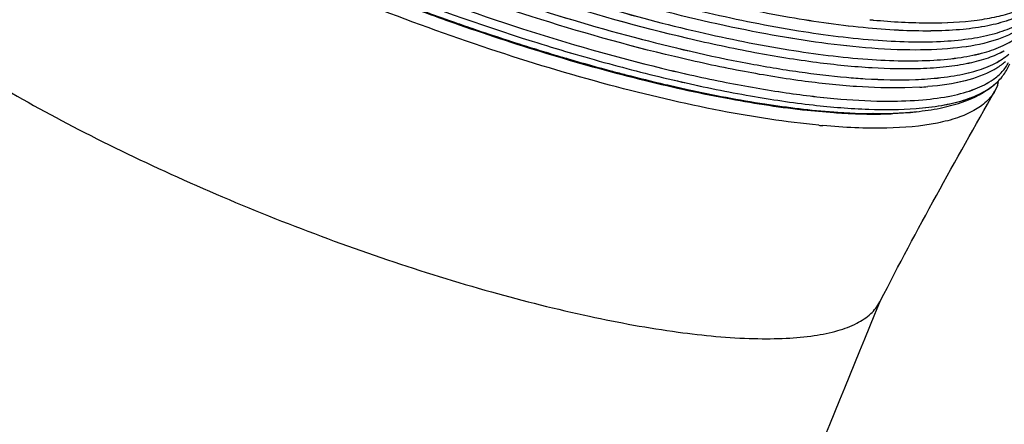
# Model space of a CAD drawing. Header units: inches. Extents: x 0 to 17, y 0 to 11.
# Tile 24 of 37: x 13.087 to 13.688, y 6.09 to 6.337. Entities that reach past the tile are written whole.
import ezdxf

# ---------------------------------------------------------------- set-up
doc = ezdxf.new("R2010")
doc.units = ezdxf.units.IN
doc.header["$LTSCALE"] = 0.935
doc.header["$MEASUREMENT"] = 0
doc.layers.get('0').update_dxf_attribs({"linetype": 'CONTINUOUS'})

msp = doc.modelspace()

# ---------------------------------------------------------------- linework, layer by layer
at = {"color": 7, "linetype": 'Continuous'}
for p, q in [((13.35188, 6.33538), (13.35248, 6.33518)), ((13.35188, 6.33538), (13.35248, 6.33517)), ((13.68778, 6.31775), (13.68755, 6.31762)), ((13.68119, 6.30612), (13.68101, 6.30601)), ((13.63635, 6.29555), (13.62708, 6.29517)), ((13.63635, 6.29554), (13.62708, 6.29517)), ((13.6836, 6.29657), (13.68203, 6.29322)), ((13.56757, 6.28153), (13.58387, 6.28008)), ((13.60767, 6.27965), (13.60786, 6.27965)), ((13.60846, 6.27919), (13.60864, 6.27919)), ((13.61972, 6.27945), (13.62934, 6.28012)), ((13.61188, 6.16467), (13.61229, 6.16546)), ((13.61188, 6.16467), (13.6123, 6.16546)), ((13.61196, 6.16464), (13.6123, 6.16546))]:
    msp.add_line(p, q, dxfattribs=at)
for centre, radius, start, end in [((13.65229, 6.82064), 0.48618, 264.50295, 264.76267), ((13.65226, 6.82057), 0.4861, 264.50501, 264.76178), ((13.78393, 7.55311), 1.29205, 252.76, 253.30305), ((13.7839, 7.55303), 1.29196, 252.76025, 253.30333), ((13.62525, 6.52776), 0.22766, 272.10372, 273.96995), ((13.62524, 6.52763), 0.22752, 272.10955, 273.97655), ((13.66119, 6.30504), 0.02396, 341.22537, 344.93321), ((13.69697, 7.22455), 0.95211, 256.8778, 257.73045), ((13.69692, 7.22441), 0.95196, 256.87845, 257.7312), ((13.62411, 6.49823), 0.20305, 273.45803, 274.83369), ((13.62412, 6.49835), 0.20318, 273.45162, 274.8267), ((13.65999, 6.32286), 0.03367, 310.10008, 311.01065), ((13.65671, 6.32663), 0.03867, 311.00917, 311.66601), ((13.66142, 6.30496), 0.02372, 339.26901, 341.22031), ((13.6134, 6.45015), 0.17078, 275.3554, 277.10353), ((13.60799, 6.55114), 0.27196, 270.13765, 270.90409), ((13.60838, 6.52825), 0.24906, 270.89724, 272.14063), ((13.60901, 6.51023), 0.23103, 272.15011, 272.65697), ((13.61897, 6.74139), 0.47111, 264.60021, 264.90265)]:
    msp.add_arc(centre, radius, start, end, dxfattribs=at)
for points, knots in [([(12.94438, 6.42781), (12.94355, 6.42491), (12.94306, 6.41826), (12.94571, 6.40783), (12.95141, 6.39657), (12.9601, 6.38448), (12.9717, 6.3716), (12.99211, 6.35245), (13.02444, 6.3277), (13.07056, 6.29822), (13.12436, 6.26862), (13.18384, 6.24002), (13.22559, 6.22244), (13.24704, 6.21401)], [0, 0, 0, 0, 0.02362, 0.050768, 0.08318, 0.121754, 0.166836, 0.218451, 0.340318, 0.48435, 0.646032, 0.81992, 1, 1, 1, 1]), ([(13.70071, 6.34093), (13.69744, 6.33908), (13.68991, 6.33588), (13.67709, 6.33261), (13.66198, 6.33053), (13.6447, 6.32964), (13.62533, 6.32995), (13.59569, 6.33205), (13.55452, 6.33791), (13.50127, 6.34914), (13.44383, 6.36457), (13.38387, 6.38376), (13.34356, 6.39862), (13.32329, 6.40659)], [0, 0, 0, 0, 0.028851, 0.062605, 0.101624, 0.146023, 0.195747, 0.250621, 0.374699, 0.515476, 0.66939, 0.83236, 1, 1, 1, 1]), ([(13.70073, 6.34092), (13.69747, 6.33908), (13.68994, 6.33587), (13.67711, 6.33261), (13.66201, 6.33052), (13.64472, 6.32963), (13.62536, 6.32994), (13.59572, 6.33205), (13.55455, 6.3379), (13.5013, 6.34913), (13.44385, 6.36456), (13.38389, 6.38375), (13.34358, 6.39861), (13.32332, 6.40658)], [0, 0, 0, 0, 0.028851, 0.062604, 0.101624, 0.146023, 0.195747, 0.250621, 0.374699, 0.515476, 0.669391, 0.832361, 1, 1, 1, 1]), ([(13.3206, 6.39978), (13.34169, 6.39149), (13.3836, 6.37607), (13.44586, 6.35635), (13.50521, 6.34075), (13.55979, 6.32976), (13.60161, 6.32444), (13.63134, 6.32304), (13.65042, 6.32334), (13.66718, 6.32495), (13.68151, 6.32784), (13.69332, 6.33202), (13.69996, 6.33597), (13.70267, 6.33819)], [0, 0, 0, 0, 0.171903, 0.338593, 0.495183, 0.637164, 0.760663, 0.814536, 0.862788, 0.90529, 0.942072, 0.973415, 1, 1, 1, 1]), ([(13.32063, 6.39977), (13.34172, 6.39148), (13.38362, 6.37607), (13.44587, 6.35635), (13.50521, 6.34075), (13.55979, 6.32976), (13.60161, 6.32444), (13.63134, 6.32303), (13.65042, 6.32334), (13.66718, 6.32494), (13.68151, 6.32784), (13.69333, 6.33201), (13.69997, 6.33596), (13.70269, 6.33817)], [0, 0, 0, 0, 0.171889, 0.338567, 0.49515, 0.637127, 0.760628, 0.814505, 0.862761, 0.905269, 0.942058, 0.973408, 1, 1, 1, 1]), ([(13.59925, 6.31993), (13.57891, 6.32179), (13.53527, 6.3285), (13.46708, 6.34449), (13.39365, 6.36664), (13.34379, 6.38474), (13.31858, 6.39465)], [0, 0, 0, 0, 0.210373, 0.453969, 0.720921, 1, 1, 1, 1]), ([(13.59927, 6.31992), (13.57894, 6.32179), (13.53529, 6.3285), (13.46711, 6.34448), (13.39368, 6.36663), (13.34382, 6.38473), (13.3186, 6.39464)], [0, 0, 0, 0, 0.210373, 0.45397, 0.720922, 1, 1, 1, 1]), ([(13.63661, 6.30682), (13.6268, 6.30648), (13.60562, 6.30698), (13.57191, 6.31039), (13.53441, 6.31648), (13.4784, 6.32846), (13.40399, 6.34946), (13.3443, 6.37075), (13.31387, 6.38271)], [0, 0, 0, 0, 0.088329, 0.190335, 0.304791, 0.430107, 0.705637, 1, 1, 1, 1]), ([(13.63661, 6.30681), (13.6268, 6.30648), (13.60562, 6.30698), (13.57191, 6.31039), (13.53441, 6.31648), (13.47841, 6.32846), (13.404, 6.34945), (13.34433, 6.37074), (13.31389, 6.3827)], [0, 0, 0, 0, 0.088339, 0.190351, 0.304811, 0.430128, 0.70565, 1, 1, 1, 1]), ([(13.31589, 6.38784), (13.33687, 6.37959), (13.37856, 6.36426), (13.44049, 6.34464), (13.49953, 6.32912), (13.55383, 6.31817), (13.59544, 6.31288), (13.62502, 6.31147), (13.64401, 6.31177), (13.6607, 6.31336), (13.67496, 6.31623), (13.68673, 6.32038), (13.69335, 6.3243), (13.69606, 6.3265)], [0, 0, 0, 0, 0.171859, 0.33851, 0.495073, 0.637042, 0.760548, 0.814432, 0.8627, 0.905221, 0.942026, 0.973393, 1, 1, 1, 1]), ([(13.31592, 6.38783), (13.33689, 6.37958), (13.37858, 6.36425), (13.4405, 6.34463), (13.49953, 6.32911), (13.55383, 6.31817), (13.59544, 6.31287), (13.62502, 6.31147), (13.64401, 6.31176), (13.6607, 6.31335), (13.67497, 6.31622), (13.68674, 6.32037), (13.69336, 6.32429), (13.69607, 6.32649)], [0, 0, 0, 0, 0.171845, 0.338484, 0.495039, 0.637004, 0.760512, 0.8144, 0.862672, 0.9052, 0.942012, 0.973387, 1, 1, 1, 1]), ([(13.62708, 6.29517), (13.61729, 6.29496), (13.59623, 6.29565), (13.56279, 6.29925), (13.52575, 6.30543), (13.47064, 6.31739), (13.39758, 6.33812), (13.33901, 6.35905), (13.30916, 6.37078)], [0, 0, 0, 0, 0.089433, 0.192169, 0.306982, 0.432313, 0.707056, 1, 1, 1, 1]), ([(13.62708, 6.29517), (13.61729, 6.29496), (13.59623, 6.29565), (13.56279, 6.29925), (13.52575, 6.30543), (13.47065, 6.31738), (13.3976, 6.33812), (13.33903, 6.35904), (13.30918, 6.37077)], [0, 0, 0, 0, 0.089444, 0.192185, 0.307001, 0.432333, 0.707069, 1, 1, 1, 1]), ([(13.31118, 6.3759), (13.33641, 6.36598), (13.38629, 6.34789), (13.45971, 6.32581), (13.51835, 6.31213), (13.5617, 6.30484), (13.5819, 6.30244), (13.59157, 6.3016)], [0, 0, 0, 0, 0.279603, 0.546848, 0.790299, 0.89992, 1, 1, 1, 1]), ([(13.31121, 6.37589), (13.33644, 6.36598), (13.38631, 6.34789), (13.45972, 6.3258), (13.51835, 6.31213), (13.5617, 6.30484), (13.5819, 6.30244), (13.59157, 6.30159)], [0, 0, 0, 0, 0.279595, 0.546834, 0.790287, 0.899913, 1, 1, 1, 1]), ([(13.30594, 6.36263), (13.33496, 6.35122), (13.39197, 6.33081), (13.46315, 6.3104), (13.51703, 6.29841), (13.55351, 6.29203), (13.58666, 6.2881), (13.60764, 6.28706), (13.61745, 6.28705)], [0, 0, 0, 0, 0.290438, 0.563786, 0.689139, 0.804578, 0.908602, 1, 1, 1, 1]), ([(13.30597, 6.36262), (13.33498, 6.35122), (13.392, 6.3308), (13.46317, 6.31039), (13.51706, 6.2984), (13.55353, 6.29203), (13.58669, 6.28809), (13.60767, 6.28705), (13.61748, 6.28705)], [0, 0, 0, 0, 0.290438, 0.563785, 0.689138, 0.804578, 0.908602, 1, 1, 1, 1]), ([(13.30203, 6.3534), (13.30645, 6.35167), (13.3241, 6.34483), (13.34187, 6.33832), (13.35526, 6.33365)], [0, 0, 0, 0, 0.250722, 1, 1, 1, 1]), ([(13.30244, 6.3538), (13.30654, 6.35219), (13.32294, 6.34583), (13.33944, 6.33976), (13.35188, 6.33538)], [0, 0, 0, 0, 0.250655, 1, 1, 1, 1]), ([(13.30246, 6.35379), (13.30656, 6.35218), (13.32295, 6.34582), (13.33945, 6.33976), (13.35188, 6.33538)], [0, 0, 0, 0, 0.250654, 1, 1, 1, 1]), ([(13.30395, 6.35757), (13.33551, 6.34516), (13.3828, 6.32836), (13.44561, 6.30984), (13.49001, 6.29866), (13.5316, 6.29016), (13.56961, 6.28449), (13.60336, 6.28175), (13.62438, 6.28189), (13.63399, 6.28262)], [0, 0, 0, 0, 0.298732, 0.441553, 0.576718, 0.70197, 0.815307, 0.915056, 1, 1, 1, 1]), ([(13.30398, 6.35756), (13.33554, 6.34516), (13.38281, 6.32835), (13.44562, 6.30984), (13.49002, 6.29865), (13.5316, 6.29016), (13.56961, 6.28449), (13.60336, 6.28174), (13.62438, 6.28188), (13.63399, 6.28261)], [0, 0, 0, 0, 0.298717, 0.441534, 0.576696, 0.701948, 0.815289, 0.915045, 1, 1, 1, 1]), ([(13.60788, 6.3365), (13.61936, 6.33545), (13.64049, 6.33425), (13.66575, 6.3354), (13.68283, 6.33831), (13.69591, 6.34192), (13.70471, 6.34614), (13.70928, 6.34988)], [0, 0, 0, 0, 0.331968, 0.608745, 0.726135, 0.829868, 1, 1, 1, 1]), ([(13.60791, 6.3365), (13.61938, 6.33544), (13.64051, 6.33425), (13.66576, 6.3354), (13.68284, 6.3383), (13.69592, 6.34191), (13.70472, 6.34613), (13.70929, 6.34987)], [0, 0, 0, 0, 0.331934, 0.608701, 0.726096, 0.829839, 1, 1, 1, 1]), ([(13.57464, 6.27237), (13.55463, 6.27426), (13.51174, 6.28093), (13.44479, 6.2967), (13.37274, 6.31848), (13.32385, 6.33624), (13.29912, 6.34596)], [0, 0, 0, 0, 0.21084, 0.454522, 0.72127, 1, 1, 1, 1]), ([(13.35248, 6.33517), (13.35654, 6.33374), (13.37264, 6.32817), (13.38884, 6.32288), (13.401, 6.31911)], [0, 0, 0, 0, 0.25259, 1, 1, 1, 1]), ([(13.35248, 6.33517), (13.35654, 6.33374), (13.37264, 6.32817), (13.38884, 6.32288), (13.401, 6.31911)], [0, 0, 0, 0, 0.252591, 1, 1, 1, 1]), ([(13.35526, 6.33365), (13.39263, 6.32061), (13.44753, 6.30386), (13.51886, 6.28824), (13.55194, 6.28319), (13.56757, 6.28153)], [0, 0, 0, 0, 0.542102, 0.784722, 1, 1, 1, 1]), ([(13.69411, 6.32926), (13.68907, 6.32642), (13.67663, 6.32197), (13.655, 6.31862), (13.6286, 6.31784), (13.60951, 6.31899), (13.59925, 6.31993)], [0, 0, 0, 0, 0.18004, 0.405722, 0.679406, 1, 1, 1, 1]), ([(13.69414, 6.32926), (13.6891, 6.32642), (13.67666, 6.32197), (13.65503, 6.31862), (13.62862, 6.31784), (13.60954, 6.31898), (13.59927, 6.31992)], [0, 0, 0, 0, 0.180039, 0.405722, 0.679405, 1, 1, 1, 1]), ([(13.68755, 6.31762), (13.6845, 6.3159), (13.67752, 6.31289), (13.66568, 6.30975), (13.65181, 6.30765), (13.64188, 6.30699), (13.63661, 6.30681)], [0, 0, 0, 0, 0.199938, 0.43191, 0.698309, 1, 1, 1, 1]), ([(13.68752, 6.31762), (13.68447, 6.3159), (13.67749, 6.3129), (13.66566, 6.30976), (13.65181, 6.30766), (13.64188, 6.307), (13.63661, 6.30682)], [0, 0, 0, 0, 0.199955, 0.431933, 0.698326, 1, 1, 1, 1]), ([(13.41271, 6.31553), (13.41575, 6.31462), (13.42777, 6.31107), (13.43985, 6.30769), (13.44889, 6.30529)], [0, 0, 0, 0, 0.253579, 1, 1, 1, 1]), ([(13.41271, 6.31553), (13.41575, 6.31462), (13.42777, 6.31107), (13.43985, 6.30769), (13.44889, 6.30529)], [0, 0, 0, 0, 0.25358, 1, 1, 1, 1]), ([(13.64102, 6.30065), (13.64644, 6.30103), (13.65652, 6.30213), (13.67035, 6.30517), (13.68169, 6.30948), (13.68799, 6.31352), (13.69053, 6.31576)], [0, 0, 0, 0, 0.310338, 0.578311, 0.806331, 1, 1, 1, 1]), ([(13.64102, 6.30065), (13.64644, 6.30102), (13.65653, 6.30212), (13.67036, 6.30516), (13.6817, 6.30947), (13.688, 6.31351), (13.69055, 6.31575)], [0, 0, 0, 0, 0.31033, 0.578305, 0.80633, 1, 1, 1, 1]), ([(13.68096, 6.30024), (13.68296, 6.30165), (13.68658, 6.30473), (13.68934, 6.30861), (13.69037, 6.31061)], [0, 0, 0, 0, 0.521131, 1, 1, 1, 1]), ([(13.68097, 6.30023), (13.68297, 6.30164), (13.68659, 6.30471), (13.68936, 6.30859), (13.69039, 6.31059)], [0, 0, 0, 0, 0.521166, 1, 1, 1, 1]), ([(13.68119, 6.30612), (13.68187, 6.3065), (13.68446, 6.30805), (13.68691, 6.30984), (13.68859, 6.31132)], [0, 0, 0, 0, 0.257752, 1, 1, 1, 1]), ([(13.44889, 6.30529), (13.45158, 6.30457), (13.46219, 6.30179), (13.47284, 6.29916), (13.48081, 6.29731)], [0, 0, 0, 0, 0.254296, 1, 1, 1, 1]), ([(13.44889, 6.30529), (13.45158, 6.30457), (13.46219, 6.30179), (13.47284, 6.29916), (13.48081, 6.29731)], [0, 0, 0, 0, 0.254297, 1, 1, 1, 1]), ([(13.68101, 6.30601), (13.67572, 6.30303), (13.66254, 6.29846), (13.64888, 6.29654), (13.64122, 6.29589)], [0, 0, 0, 0, 0.441253, 1, 1, 1, 1]), ([(13.68098, 6.30601), (13.67569, 6.30304), (13.66252, 6.29847), (13.64887, 6.29655), (13.64122, 6.2959)], [0, 0, 0, 0, 0.44128, 1, 1, 1, 1]), ([(13.68242, 6.29775), (13.68432, 6.29943), (13.68774, 6.30315), (13.69018, 6.3076), (13.69109, 6.30989)], [0, 0, 0, 0, 0.506572, 1, 1, 1, 1]), ([(13.59157, 6.3016), (13.59534, 6.30127), (13.60933, 6.30022), (13.62338, 6.29988), (13.63361, 6.30026)], [0, 0, 0, 0, 0.27008, 1, 1, 1, 1]), ([(13.59157, 6.30159), (13.59534, 6.30126), (13.60933, 6.30021), (13.62338, 6.29987), (13.63361, 6.30025)], [0, 0, 0, 0, 0.270073, 1, 1, 1, 1]), ([(13.61745, 6.28705), (13.62432, 6.28705), (13.63712, 6.28749), (13.65477, 6.28983), (13.66931, 6.29379), (13.67758, 6.29787), (13.68096, 6.30024)], [0, 0, 0, 0, 0.313886, 0.583979, 0.811328, 1, 1, 1, 1]), ([(13.61748, 6.28705), (13.62435, 6.28705), (13.63714, 6.28749), (13.65478, 6.28983), (13.66932, 6.29378), (13.67759, 6.29785), (13.68097, 6.30023)], [0, 0, 0, 0, 0.31385, 0.583934, 0.811297, 1, 1, 1, 1]), ([(13.49463, 6.29419), (13.51025, 6.2908), (13.53985, 6.28516), (13.56978, 6.28152), (13.58388, 6.28049)], [0, 0, 0, 0, 0.530561, 1, 1, 1, 1]), ([(13.49463, 6.29419), (13.51025, 6.2908), (13.53985, 6.28516), (13.56978, 6.28152), (13.58389, 6.28049)], [0, 0, 0, 0, 0.53057, 1, 1, 1, 1]), ([(13.68203, 6.29322), (13.68067, 6.29082), (13.67687, 6.2862), (13.66898, 6.28077), (13.65883, 6.2765), (13.64111, 6.272), (13.61343, 6.26985), (13.59005, 6.27099), (13.57711, 6.27214)], [0, 0, 0, 0, 0.074421, 0.158295, 0.255913, 0.369741, 0.649747, 1, 1, 1, 1]), ([(13.61229, 6.16546), (13.62334, 6.187), (13.64616, 6.22982), (13.67003, 6.27207), (13.68203, 6.29322)], [0, 0, 0, 0, 0.498877, 1, 1, 1, 1]), ([(13.63396, 6.28065), (13.63886, 6.28116), (13.64816, 6.28249), (13.6648, 6.28674), (13.67618, 6.29232), (13.68209, 6.29745)], [0, 0, 0, 0, 0.286236, 0.544882, 1, 1, 1, 1]), ([(13.63399, 6.28262), (13.63922, 6.28301), (13.64895, 6.28413), (13.66232, 6.28712), (13.67332, 6.29132), (13.67946, 6.29521), (13.68196, 6.29737)], [0, 0, 0, 0, 0.30891, 0.576482, 0.805075, 1, 1, 1, 1]), ([(13.63399, 6.28261), (13.63917, 6.283), (13.64882, 6.2841), (13.66208, 6.28705), (13.67303, 6.29117), (13.67916, 6.29499), (13.68168, 6.29711)], [0, 0, 0, 0, 0.308223, 0.575652, 0.804551, 1, 1, 1, 1]), ([(13.62003, 6.27968), (13.62123, 6.27972), (13.62588, 6.27993), (13.63053, 6.28029), (13.63396, 6.28065)], [0, 0, 0, 0, 0.258044, 1, 1, 1, 1]), ([(13.58387, 6.28008), (13.58601, 6.27993), (13.5942, 6.27942), (13.6024, 6.27917), (13.60846, 6.27919)], [0, 0, 0, 0, 0.261784, 1, 1, 1, 1]), ([(13.58388, 6.28049), (13.58708, 6.28025), (13.59911, 6.27951), (13.61119, 6.27934), (13.62003, 6.27968)], [0, 0, 0, 0, 0.266198, 1, 1, 1, 1]), ([(13.24704, 6.21401), (13.26837, 6.20562), (13.31068, 6.19013), (13.37333, 6.17066), (13.43248, 6.15578), (13.48595, 6.146), (13.52618, 6.14213), (13.55396, 6.14225), (13.5711, 6.14377), (13.5856, 6.14669), (13.59737, 6.15102), (13.60636, 6.15683), (13.61051, 6.162), (13.61188, 6.16467)], [0, 0, 0, 0, 0.180322, 0.354266, 0.515887, 0.659807, 0.78156, 0.83313, 0.878181, 0.91674, 0.949159, 0.976334, 1, 1, 1, 1]), ([(13.22295, 5.2093), (13.2873, 5.36871), (13.41688, 5.6872), (13.5469, 6.0055), (13.61196, 6.16464)], [0, 0, 0, 0, 0.499975, 1, 1, 1, 1])]:
    msp.add_open_spline(points, degree=3, knots=knots, dxfattribs=at)

doc.saveas('drawing.dxf')
